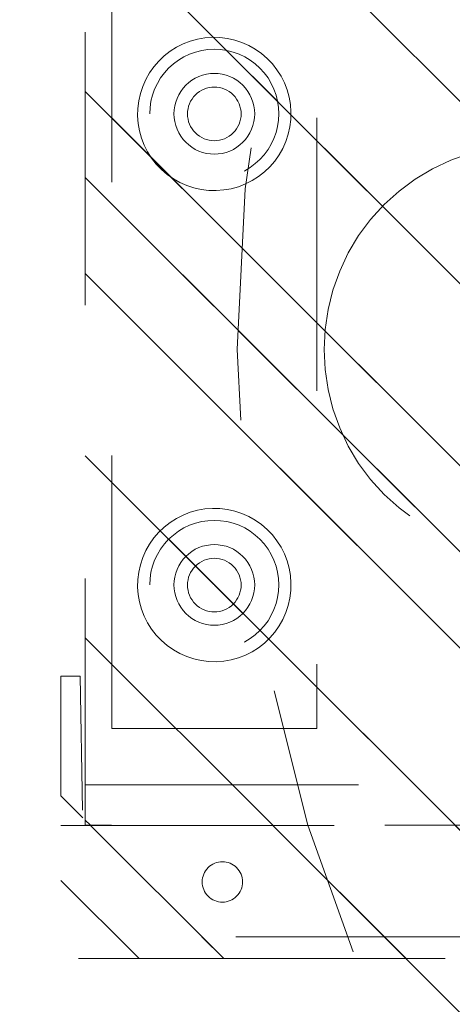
# Model space of a CAD drawing. Header units: inches. Extents: x -465 to -303, y -234 to 7.
# Tile 4 of 81: x -401 to -398.89, y -71.79 to -66.98. Entities that reach past the tile are written whole.
import ezdxf

# ---------------------------------------------------------------- set-up
doc = ezdxf.new("R2010")
doc.units = ezdxf.units.IN
doc.header["$LTSCALE"] = 32
doc.header["$MEASUREMENT"] = 0
doc.linetypes.add('Dash Style-1', pattern=[0.083328, 0.041656, -0.041672])
for name, color, linetype, lineweight in [('DashLine', 7, 'Dash Style-1', 13), ('DashLineFill', 7, 'Dash Style-1', 13), ('Drawing', 7, 'Continuous', 18), ('Metal-FootAndBase', 7, 'Continuous', 13), ('None', 7, 'Continuous', 18), ('SolidLine', 7, 'Continuous', 15)]:
    doc.layers.add(name, color=color, linetype=linetype, lineweight=lineweight)
pattern_1 = [(45, (0, 0), (-1.61302, 1.93572), []), (45, (-1.0608, 1.0608), (-0.472346, 0.416761), [])]

# ---------------------------------------------------------------- blocks, each defined once
blk = doc.blocks.new('Group-33')
at = {"layer": 'DashLine'}
blk.add_open_spline([(35.6306, -2.5591), (35.6301, -14.0156), (35.6295, -25.4721), (35.6308, -28.0425), (35.4425, -30.6071), (33.4525, -57.8791), (31.4625, -85.1511), (31.2548, -86.4638), (29.9315, -86.5751), (19.0945, -86.5751), (8.2575, -86.5751), (6.9341, -86.4638), (6.7265, -85.1511), (4.7365, -57.8791), (2.7465, -30.6071), (2.5582, -28.0425), (2.5595, -25.4721), (2.5589, -14.0156), (2.5584, -2.5591), (19.0945, -2.5591), (35.6306, -2.5591)], degree=2, knots=[0, 0, 0, 0.101602, 0.101602, 0.124398, 0.124398, 0.366817, 0.366817, 0.378599, 0.378599, 0.47475, 0.47475, 0.486533, 0.486533, 0.728951, 0.728951, 0.751748, 0.751748, 0.853349, 0.853349, 1, 1, 1], dxfattribs=at)
at = {"layer": 'SolidLine'}
blk.add_open_spline([(37.0866, -2.5591), (19.0945, -2.5591), (1.1024, -2.5591), (1.1024, -14.0156), (1.1025, -25.4721), (1.1032, -28.0955), (1.2935, -30.7131), (3.2835, -57.9851), (5.2735, -85.2571), (5.6777, -87.8156), (8.2575, -88.0311), (19.0945, -88.0311), (29.9315, -88.0311), (32.5112, -87.8156), (32.9155, -85.2571), (34.9055, -57.9851), (36.8955, -30.7131), (37.0858, -28.0955), (37.0865, -25.4721), (37.0866, -14.0156), (37.0866, -2.5591)], degree=2, knots=[0, 0, 0, 0.153989, 0.153989, 0.252041, 0.252041, 0.274495, 0.274495, 0.508445, 0.508445, 0.530607, 0.530607, 0.623382, 0.623382, 0.645544, 0.645544, 0.879494, 0.879494, 0.901948, 0.901948, 1, 1, 1], dxfattribs=at)
blk = doc.blocks.new('1BRPT9-Bracket (2D)')
at = {"layer": 'DashLineFill', "linetype": 'Continuous', "lineweight": 13}
h = blk.add_hatch(dxfattribs=at)
h.set_pattern_fill('Steel', color=253, style=0, pattern_type=2)
h.set_pattern_definition(pattern_1)
edge = h.paths.add_edge_path()
edge.add_arc((1.6779, -8.4882), 0.252, 270, 360)
edge.add_line((1.9299, -8.4882), (1.9299, -7.4803))
edge.add_line((1.9299, -7.4803), (2.3236, -7.4803))
edge.add_line((2.3236, -7.4803), (2.3236, 7.4611))
edge.add_line((2.3236, 7.4611), (1.9299, 7.4803))
edge.add_line((1.9299, 7.4803), (1.9299, 8.4882))
edge.add_arc((1.6779, 8.4882), 0.252, 360, 450)
edge.add_line((1.6779, 8.7402), (-2.3221, 8.7402))
edge.add_line((-2.3221, 8.7402), (-2.3221, -8.7402))
edge.add_line((-2.3221, -8.7402), (1.6779, -8.7402))
h = blk.add_hatch(dxfattribs=at)
h.set_pattern_fill('Steel', color=253, style=0, pattern_type=2)
h.set_pattern_definition(pattern_1)
h.paths.add_polyline_path([(-1.1488, 8.4252), (-1.118, 8.4237), (-1.0874, 8.4191), (-1.0574, 8.4116), (-1.0283, 8.4012), (-1.0004, 8.388), (-0.9739, 8.3721), (-0.949, 8.3537), (-0.9261, 8.3329), (-0.9054, 8.31), (-0.887, 8.2852), (-0.8711, 8.2587), (-0.8579, 8.2308), (-0.8474, 8.2017), (-0.8399, 8.1717), (-0.8354, 8.1411), (-0.8339, 8.1102), (-0.8354, 8.0794), (-0.8399, 8.0488), (-0.8474, 8.0188), (-0.8579, 7.9897), (-0.8711, 7.9618), (-0.887, 7.9353), (-0.9054, 7.9104), (-0.9261, 7.8875), (-0.949, 7.8668), (-0.9739, 7.8484), (-1.0004, 7.8325), (-1.0283, 7.8193), (-1.0574, 7.8088), (-1.0874, 7.8013), (-1.118, 7.7968), (-1.1488, 7.7953), (-1.1797, 7.7968), (-1.2103, 7.8013), (-1.2403, 7.8088), (-1.2694, 7.8193), (-1.2973, 7.8325), (-1.3238, 7.8484), (-1.3486, 7.8668), (-1.3716, 7.8875), (-1.3923, 7.9104), (-1.4107, 7.9353), (-1.4266, 7.9618), (-1.4398, 7.9897), (-1.4502, 8.0188), (-1.4577, 8.0488), (-1.4623, 8.0794), (-1.4638, 8.1102), (-1.4623, 8.1411), (-1.4577, 8.1717), (-1.4502, 8.2017), (-1.4398, 8.2308), (-1.4266, 8.2587), (-1.4107, 8.2852), (-1.3923, 8.31), (-1.3716, 8.3329), (-1.3486, 8.3537), (-1.3238, 8.3721), (-1.2973, 8.388), (-1.2694, 8.4012), (-1.2403, 8.4116), (-1.2103, 8.4191), (-1.1797, 8.4237)])
h = blk.add_hatch(dxfattribs=at)
h.set_pattern_fill('Steel', color=253, style=0, pattern_type=2)
h.set_pattern_definition(pattern_1)
h.paths.add_polyline_path([(1.1504, 8.4252), (1.1812, 8.4237), (1.2118, 8.4191), (1.2418, 8.4116), (1.2709, 8.4012), (1.2988, 8.388), (1.3254, 8.3721), (1.3502, 8.3537), (1.3731, 8.3329), (1.3938, 8.31), (1.4123, 8.2852), (1.4281, 8.2587), (1.4414, 8.2308), (1.4518, 8.2017), (1.4593, 8.1717), (1.4638, 8.1411), (1.4653, 8.1102), (1.4638, 8.0794), (1.4593, 8.0488), (1.4518, 8.0188), (1.4414, 7.9897), (1.4281, 7.9618), (1.4123, 7.9353), (1.3938, 7.9104), (1.3731, 7.8875), (1.3502, 7.8668), (1.3254, 7.8484), (1.2988, 7.8325), (1.2709, 7.8193), (1.2418, 7.8088), (1.2118, 7.8013), (1.1812, 7.7968), (1.1504, 7.7953), (1.1195, 7.7968), (1.0889, 7.8013), (1.0589, 7.8088), (1.0298, 7.8193), (1.0019, 7.8325), (0.9754, 7.8484), (0.9506, 7.8668), (0.9277, 7.8875), (0.9069, 7.9104), (0.8885, 7.9353), (0.8726, 7.9618), (0.8594, 7.9897), (0.849, 8.0188), (0.8415, 8.0488), (0.8369, 8.0794), (0.8354, 8.1102), (0.8369, 8.1411), (0.8415, 8.1717), (0.849, 8.2017), (0.8594, 8.2308), (0.8726, 8.2587), (0.8885, 8.2852), (0.9069, 8.31), (0.9277, 8.3329), (0.9506, 8.3537), (0.9754, 8.3721), (1.0019, 8.388), (1.0298, 8.4012), (1.0589, 8.4116), (1.0889, 8.4191), (1.1195, 8.4237)])
h = blk.add_hatch(dxfattribs=at)
h.set_pattern_fill('Steel', color=253, style=0, pattern_type=2)
h.set_pattern_definition(pattern_1)
h.paths.add_polyline_path([(-1.1488, 8.3071), (-1.1295, 8.3061), (-1.1104, 8.3033), (-1.0917, 8.2986), (-1.0735, 8.2921), (-1.056, 8.2838), (-1.0395, 8.2739), (-1.024, 8.2624), (-1.0096, 8.2494), (-0.9967, 8.2351), (-0.9852, 8.2196), (-0.9752, 8.203), (-0.967, 8.1856), (-0.9605, 8.1674), (-0.9558, 8.1486), (-0.9529, 8.1295), (-0.952, 8.1102), (-0.9529, 8.0909), (-0.9558, 8.0718), (-0.9605, 8.0531), (-0.967, 8.0349), (-0.9752, 8.0174), (-0.9852, 8.0009), (-0.9967, 7.9854), (-1.0096, 7.971), (-1.024, 7.9581), (-1.0395, 7.9466), (-1.056, 7.9366), (-1.0735, 7.9284), (-1.0917, 7.9219), (-1.1104, 7.9172), (-1.1295, 7.9143), (-1.1488, 7.9134), (-1.1681, 7.9143), (-1.1872, 7.9172), (-1.206, 7.9219), (-1.2242, 7.9284), (-1.2416, 7.9366), (-1.2582, 7.9466), (-1.2737, 7.9581), (-1.288, 7.971), (-1.301, 7.9854), (-1.3125, 8.0009), (-1.3224, 8.0174), (-1.3307, 8.0349), (-1.3372, 8.0531), (-1.3419, 8.0718), (-1.3447, 8.0909), (-1.3457, 8.1102), (-1.3447, 8.1295), (-1.3419, 8.1486), (-1.3372, 8.1674), (-1.3307, 8.1856), (-1.3224, 8.203), (-1.3125, 8.2196), (-1.301, 8.2351), (-1.288, 8.2494), (-1.2737, 8.2624), (-1.2582, 8.2739), (-1.2416, 8.2838), (-1.2242, 8.2921), (-1.206, 8.2986), (-1.1872, 8.3033), (-1.1681, 8.3061)])
h = blk.add_hatch(dxfattribs=at)
h.set_pattern_fill('Steel', color=253, style=0, pattern_type=2)
h.set_pattern_definition(pattern_1)
h.paths.add_polyline_path([(1.1504, 8.3071), (1.1697, 8.3061), (1.1888, 8.3033), (1.2075, 8.2986), (1.2257, 8.2921), (1.2432, 8.2838), (1.2597, 8.2739), (1.2753, 8.2624), (1.2896, 8.2494), (1.3025, 8.2351), (1.314, 8.2196), (1.324, 8.203), (1.3322, 8.1856), (1.3387, 8.1674), (1.3434, 8.1486), (1.3463, 8.1295), (1.3472, 8.1102), (1.3463, 8.0909), (1.3434, 8.0718), (1.3387, 8.0531), (1.3322, 8.0349), (1.324, 8.0174), (1.314, 8.0009), (1.3025, 7.9854), (1.2896, 7.971), (1.2753, 7.9581), (1.2597, 7.9466), (1.2432, 7.9366), (1.2257, 7.9284), (1.2075, 7.9219), (1.1888, 7.9172), (1.1697, 7.9143), (1.1504, 7.9134), (1.1311, 7.9143), (1.112, 7.9172), (1.0932, 7.9219), (1.075, 7.9284), (1.0576, 7.9366), (1.041, 7.9466), (1.0255, 7.9581), (1.0112, 7.971), (0.9982, 7.9854), (0.9867, 8.0009), (0.9768, 8.0174), (0.9685, 8.0349), (0.962, 8.0531), (0.9573, 8.0718), (0.9545, 8.0909), (0.9535, 8.1102), (0.9545, 8.1295), (0.9573, 8.1486), (0.962, 8.1674), (0.9685, 8.1856), (0.9768, 8.203), (0.9867, 8.2196), (0.9982, 8.2351), (1.0112, 8.2494), (1.0255, 8.2624), (1.041, 8.2739), (1.0576, 8.2838), (1.075, 8.2921), (1.0932, 8.2986), (1.112, 8.3033), (1.1311, 8.3061)])
at = {"layer": 'DashLineFill'}
blk.add_line((-2.1252, 8.7402), (-2.1252, -8.7402), dxfattribs=at)
at = {"layer": 'DashLineFill', "flags": 128}
blk.add_lwpolyline([(1.6779, -8.7402, 0.414214), (1.9299, -8.4882), (1.9299, -7.4803), (2.3236, -7.4803), (2.3236, 7.4611), (1.9299, 7.4803), (1.9299, 8.4882, 0.414214), (1.6779, 8.7402), (-2.3221, 8.7402), (-2.3221, -8.7402)], format="xyb", close=True, dxfattribs=at)
for points in [[(-1.1488, 8.4252), (-1.118, 8.4237), (-1.0874, 8.4191), (-1.0574, 8.4116), (-1.0283, 8.4012), (-1.0004, 8.388), (-0.9739, 8.3721), (-0.949, 8.3537), (-0.9261, 8.3329), (-0.9054, 8.31), (-0.887, 8.2852), (-0.8711, 8.2587), (-0.8579, 8.2308), (-0.8474, 8.2017), (-0.8399, 8.1717), (-0.8354, 8.1411), (-0.8339, 8.1102), (-0.8354, 8.0794), (-0.8399, 8.0488), (-0.8474, 8.0188), (-0.8579, 7.9897), (-0.8711, 7.9618), (-0.887, 7.9353), (-0.9054, 7.9104), (-0.9261, 7.8875), (-0.949, 7.8668), (-0.9739, 7.8484), (-1.0004, 7.8325), (-1.0283, 7.8193), (-1.0574, 7.8088), (-1.0874, 7.8013), (-1.118, 7.7968), (-1.1488, 7.7953), (-1.1797, 7.7968), (-1.2103, 7.8013), (-1.2403, 7.8088), (-1.2694, 7.8193), (-1.2973, 7.8325), (-1.3238, 7.8484), (-1.3486, 7.8668), (-1.3716, 7.8875), (-1.3923, 7.9104), (-1.4107, 7.9353), (-1.4266, 7.9618), (-1.4398, 7.9897), (-1.4502, 8.0188), (-1.4577, 8.0488), (-1.4623, 8.0794), (-1.4638, 8.1102), (-1.4623, 8.1411), (-1.4577, 8.1717), (-1.4502, 8.2017), (-1.4398, 8.2308), (-1.4266, 8.2587), (-1.4107, 8.2852), (-1.3923, 8.31), (-1.3716, 8.3329), (-1.3486, 8.3537), (-1.3238, 8.3721), (-1.2973, 8.388), (-1.2694, 8.4012), (-1.2403, 8.4116), (-1.2103, 8.4191), (-1.1797, 8.4237)], [(1.1504, 8.4252), (1.1812, 8.4237), (1.2118, 8.4191), (1.2418, 8.4116), (1.2709, 8.4012), (1.2988, 8.388), (1.3254, 8.3721), (1.3502, 8.3537), (1.3731, 8.3329), (1.3938, 8.31), (1.4123, 8.2852), (1.4281, 8.2587), (1.4414, 8.2308), (1.4518, 8.2017), (1.4593, 8.1717), (1.4638, 8.1411), (1.4653, 8.1102), (1.4638, 8.0794), (1.4593, 8.0488), (1.4518, 8.0188), (1.4414, 7.9897), (1.4281, 7.9618), (1.4123, 7.9353), (1.3938, 7.9104), (1.3731, 7.8875), (1.3502, 7.8668), (1.3254, 7.8484), (1.2988, 7.8325), (1.2709, 7.8193), (1.2418, 7.8088), (1.2118, 7.8013), (1.1812, 7.7968), (1.1504, 7.7953), (1.1195, 7.7968), (1.0889, 7.8013), (1.0589, 7.8088), (1.0298, 7.8193), (1.0019, 7.8325), (0.9754, 7.8484), (0.9506, 7.8668), (0.9277, 7.8875), (0.9069, 7.9104), (0.8885, 7.9353), (0.8726, 7.9618), (0.8594, 7.9897), (0.849, 8.0188), (0.8415, 8.0488), (0.8369, 8.0794), (0.8354, 8.1102), (0.8369, 8.1411), (0.8415, 8.1717), (0.849, 8.2017), (0.8594, 8.2308), (0.8726, 8.2587), (0.8885, 8.2852), (0.9069, 8.31), (0.9277, 8.3329), (0.9506, 8.3537), (0.9754, 8.3721), (1.0019, 8.388), (1.0298, 8.4012), (1.0589, 8.4116), (1.0889, 8.4191), (1.1195, 8.4237)], [(-1.1488, 8.3071), (-1.1295, 8.3061), (-1.1104, 8.3033), (-1.0917, 8.2986), (-1.0735, 8.2921), (-1.056, 8.2838), (-1.0395, 8.2739), (-1.024, 8.2624), (-1.0096, 8.2494), (-0.9967, 8.2351), (-0.9852, 8.2196), (-0.9752, 8.203), (-0.967, 8.1856), (-0.9605, 8.1674), (-0.9558, 8.1486), (-0.9529, 8.1295), (-0.952, 8.1102), (-0.9529, 8.0909), (-0.9558, 8.0718), (-0.9605, 8.0531), (-0.967, 8.0349), (-0.9752, 8.0174), (-0.9852, 8.0009), (-0.9967, 7.9854), (-1.0096, 7.971), (-1.024, 7.9581), (-1.0395, 7.9466), (-1.056, 7.9366), (-1.0735, 7.9284), (-1.0917, 7.9219), (-1.1104, 7.9172), (-1.1295, 7.9143), (-1.1488, 7.9134), (-1.1681, 7.9143), (-1.1872, 7.9172), (-1.206, 7.9219), (-1.2242, 7.9284), (-1.2416, 7.9366), (-1.2582, 7.9466), (-1.2737, 7.9581), (-1.288, 7.971), (-1.301, 7.9854), (-1.3125, 8.0009), (-1.3224, 8.0174), (-1.3307, 8.0349), (-1.3372, 8.0531), (-1.3419, 8.0718), (-1.3447, 8.0909), (-1.3457, 8.1102), (-1.3447, 8.1295), (-1.3419, 8.1486), (-1.3372, 8.1674), (-1.3307, 8.1856), (-1.3224, 8.203), (-1.3125, 8.2196), (-1.301, 8.2351), (-1.288, 8.2494), (-1.2737, 8.2624), (-1.2582, 8.2739), (-1.2416, 8.2838), (-1.2242, 8.2921), (-1.206, 8.2986), (-1.1872, 8.3033), (-1.1681, 8.3061)], [(1.1504, 8.3071), (1.1697, 8.3061), (1.1888, 8.3033), (1.2075, 8.2986), (1.2257, 8.2921), (1.2432, 8.2838), (1.2597, 8.2739), (1.2753, 8.2624), (1.2896, 8.2494), (1.3025, 8.2351), (1.314, 8.2196), (1.324, 8.203), (1.3322, 8.1856), (1.3387, 8.1674), (1.3434, 8.1486), (1.3463, 8.1295), (1.3472, 8.1102), (1.3463, 8.0909), (1.3434, 8.0718), (1.3387, 8.0531), (1.3322, 8.0349), (1.324, 8.0174), (1.314, 8.0009), (1.3025, 7.9854), (1.2896, 7.971), (1.2753, 7.9581), (1.2597, 7.9466), (1.2432, 7.9366), (1.2257, 7.9284), (1.2075, 7.9219), (1.1888, 7.9172), (1.1697, 7.9143), (1.1504, 7.9134), (1.1311, 7.9143), (1.112, 7.9172), (1.0932, 7.9219), (1.075, 7.9284), (1.0576, 7.9366), (1.041, 7.9466), (1.0255, 7.9581), (1.0112, 7.971), (0.9982, 7.9854), (0.9867, 8.0009), (0.9768, 8.0174), (0.9685, 8.0349), (0.962, 8.0531), (0.9573, 8.0718), (0.9545, 8.0909), (0.9535, 8.1102), (0.9545, 8.1295), (0.9573, 8.1486), (0.962, 8.1674), (0.9685, 8.1856), (0.9768, 8.203), (0.9867, 8.2196), (0.9982, 8.2351), (1.0112, 8.2494), (1.0255, 8.2624), (1.041, 8.2739), (1.0576, 8.2838), (1.075, 8.2921), (1.0932, 8.2986), (1.112, 8.3033), (1.1311, 8.3061)]]:
    blk.add_lwpolyline(points, close=True, dxfattribs=at)
blk = doc.blocks.new('1BRPT8_Cover (2D)')
at = {"layer": 'DashLineFill', "linetype": 'Continuous', "lineweight": 13}
h = blk.add_hatch(dxfattribs=at)
h.set_pattern_fill('Steel', color=253, style=0, pattern_type=2)
h.set_pattern_definition(pattern_1)
h.paths.add_polyline_path([(-1.5945, -8.7638), (-2.3228, -8.7638), (-2.3228, -8.7511), (-2.8261, -8.7423), (-2.8664, -8.7028), (-2.8664, -6.673), (-2.8472, -6.6533), (-2.3228, -6.6441), (-2.3228, -6.5842), (-2.8472, -6.5751), (-2.8664, -6.5554), (-2.8664, -4.4682), (-2.8472, -4.4486), (-2.3228, -4.4394), (-2.3228, -4.3795), (-2.8472, -4.3703), (-2.8664, -4.3507), (-2.8664, -2.2635), (-2.8472, -2.2438), (-2.3228, -2.2347), (-2.3228, -2.1748), (-2.8472, -2.1656), (-2.8664, -2.1459), (-2.8664, -0.0588), (-2.8472, -0.0391), (-2.3228, -0.03), (-2.3228, 0.03), (-2.8472, 0.0391), (-2.8664, 0.0588), (-2.8664, 2.1459), (-2.8472, 2.1656), (-2.3228, 2.1748), (-2.3228, 2.2347), (-2.8472, 2.2438), (-2.8664, 2.2635), (-2.8664, 4.3507), (-2.8472, 4.3703), (-2.3228, 4.3795), (-2.3228, 4.4394), (-2.8472, 4.4486), (-2.8664, 4.4682), (-2.8655, 6.5554), (-2.8472, 6.5751), (-2.3228, 6.5842), (-2.3228, 6.6441), (-2.8472, 6.6533), (-2.8664, 6.673), (-2.8664, 8.7028), (-2.8261, 8.7423), (-1.5945, 8.7638), (-1.5945, 8.8583), (-2.9724, 8.8583), (-2.9724, -8.8583), (-1.5945, -8.8583)])
h = blk.add_hatch(dxfattribs=at)
h.set_pattern_fill('Steel', color=253, style=0, pattern_type=2)
h.set_pattern_definition(pattern_1)
h.paths.add_polyline_path([(-2.3228, 8.8583), (-2.3228, -8.8583), (-2.9724, -8.8583), (-2.9724, 8.8583)])
at = {"layer": 'DashLineFill', "flags": 128}
for points in [[(-1.5945, -8.7638), (-2.3228, -8.7638), (-2.3228, -8.7511), (-2.8261, -8.7423), (-2.8664, -8.7028), (-2.8664, -6.673), (-2.8472, -6.6533), (-2.3228, -6.6441), (-2.3228, -6.5842), (-2.8472, -6.5751), (-2.8664, -6.5554), (-2.8664, -4.4682), (-2.8472, -4.4486), (-2.3228, -4.4394), (-2.3228, -4.3795), (-2.8472, -4.3703), (-2.8664, -4.3507), (-2.8664, -2.2635), (-2.8472, -2.2438), (-2.3228, -2.2347), (-2.3228, -2.1748), (-2.8472, -2.1656), (-2.8664, -2.1459), (-2.8664, -0.0588), (-2.8472, -0.0391), (-2.3228, -0.03), (-2.3228, 0.03), (-2.8472, 0.0391), (-2.8664, 0.0588), (-2.8664, 2.1459), (-2.8472, 2.1656), (-2.3228, 2.1748), (-2.3228, 2.2347), (-2.8472, 2.2438), (-2.8664, 2.2635), (-2.8664, 4.3507), (-2.8472, 4.3703), (-2.3228, 4.3795), (-2.3228, 4.4394), (-2.8472, 4.4486), (-2.8664, 4.4682), (-2.8655, 6.5554), (-2.8472, 6.5751), (-2.3228, 6.5842), (-2.3228, 6.6441), (-2.8472, 6.6533), (-2.8664, 6.673), (-2.8664, 8.7028), (-2.8261, 8.7423), (-1.5945, 8.7638), (-1.5945, 8.8583), (-2.9724, 8.8583), (-2.9724, -8.8583), (-1.5945, -8.8583)], [(-2.3228, 8.8583), (-2.3228, -8.8583), (-2.9724, -8.8583), (-2.9724, 8.8583)]]:
    blk.add_lwpolyline(points, close=True, dxfattribs=at)
at = {"layer": 'SolidLine', "flags": 128}
blk.add_lwpolyline([(-2.5, 8.0709), (-2.5005, 8.0612), (-2.5019, 8.0517), (-2.5042, 8.0423), (-2.5075, 8.0332), (-2.5116, 8.0245), (-2.5166, 8.0162), (-2.5223, 8.0084), (-2.5288, 8.0013), (-2.536, 7.9948), (-2.5437, 7.989), (-2.552, 7.9841), (-2.5608, 7.9799), (-2.5699, 7.9767), (-2.5792, 7.9743), (-2.5888, 7.9729), (-2.5984, 7.9724), (-2.6081, 7.9729), (-2.6176, 7.9743), (-2.627, 7.9767), (-2.6361, 7.9799), (-2.6448, 7.9841), (-2.6531, 7.989), (-2.6609, 7.9948), (-2.668, 8.0013), (-2.6745, 8.0084), (-2.6803, 8.0162), (-2.6852, 8.0245), (-2.6894, 8.0332), (-2.6926, 8.0423), (-2.695, 8.0517), (-2.6964, 8.0612), (-2.6969, 8.0709), (-2.6964, 8.0805), (-2.695, 8.0901), (-2.6926, 8.0994), (-2.6894, 8.1085), (-2.6852, 8.1173), (-2.6803, 8.1255), (-2.6745, 8.1333), (-2.668, 8.1405), (-2.6609, 8.1469), (-2.6531, 8.1527), (-2.6448, 8.1577), (-2.6361, 8.1618), (-2.627, 8.1651), (-2.6176, 8.1674), (-2.6081, 8.1688), (-2.5984, 8.1693), (-2.5888, 8.1688), (-2.5792, 8.1674), (-2.5699, 8.1651), (-2.5608, 8.1618), (-2.552, 8.1577), (-2.5437, 8.1527), (-2.536, 8.1469), (-2.5288, 8.1405), (-2.5223, 8.1333), (-2.5166, 8.1255), (-2.5116, 8.1173), (-2.5075, 8.1085), (-2.5042, 8.0994), (-2.5019, 8.0901), (-2.5005, 8.0805)], close=True, dxfattribs=at)
blk = doc.blocks.new('1BRPT5-RightBeam (2D)')
at = {"layer": 'DashLineFill', "linetype": 'Continuous', "lineweight": 13}
h = blk.add_hatch(dxfattribs=at)
h.set_pattern_fill('Steel', color=253, style=0, pattern_type=2)
h.set_pattern_definition(pattern_1)
h.paths.add_polyline_path([(-1.8504, 0.5), (20.4724, 0.5), (20.4724, -0.5), (-1.8504, -0.5)])
at = {"layer": 'DashLineFill', "flags": 128}
blk.add_lwpolyline([(-1.8504, 0.5), (20.4724, 0.5), (20.4724, -0.5), (-1.8504, -0.5)], close=True, dxfattribs=at)
at = {"layer": 'SolidLine', "flags": 128}
for points in [[(-1.1768, -0.373), (-1.2132, -0.3686), (-1.2491, -0.3606), (-1.2839, -0.3491), (-1.3175, -0.3342), (-1.3494, -0.3162), (-1.3795, -0.2951), (-1.4073, -0.2711), (-1.4326, -0.2445), (-1.4552, -0.2156), (-1.4749, -0.1846), (-1.4914, -0.1519), (-1.5047, -0.1176), (-1.5145, -0.0823), (-1.5208, -0.0461), (-1.5235, -0.0095), (-1.5227, 0.0272), (-1.5182, 0.0636), (-1.5102, 0.0995), (-1.4987, 0.1343), (-1.4838, 0.1679), (-1.4658, 0.1998), (-1.4447, 0.2299), (-1.4207, 0.2577), (-1.3942, 0.283), (-1.3652, 0.3056), (-1.3342, 0.3253), (-1.3015, 0.3418), (-1.2672, 0.3551), (-1.2319, 0.3649), (-1.1957, 0.3712), (-1.1591, 0.3739), (-1.1224, 0.373), (-1.086, 0.3686), (-1.0502, 0.3606), (-1.0153, 0.3491), (-0.9817, 0.3342), (-0.9498, 0.3162), (-0.9197, 0.2951), (-0.8919, 0.2711), (-0.8666, 0.2446), (-0.844, 0.2156), (-0.8243, 0.1846), (-0.8078, 0.1519), (-0.7945, 0.1176), (-0.7847, 0.0823), (-0.7784, 0.0461), (-0.7757, 0.0095), (-0.7766, -0.0272), (-0.781, -0.0636), (-0.789, -0.0995), (-0.8005, -0.1343), (-0.8154, -0.1679), (-0.8334, -0.1998), (-0.8545, -0.2299), (-0.8785, -0.2577), (-0.9051, -0.283), (-0.934, -0.3056), (-0.965, -0.3253), (-0.9977, -0.3418), (-1.032, -0.3551), (-1.0673, -0.3649), (-1.1035, -0.3712), (-1.1401, -0.3739)], [(1.1224, -0.373), (1.086, -0.3686), (1.0502, -0.3606), (1.0153, -0.3491), (0.9817, -0.3342), (0.9498, -0.3162), (0.9197, -0.2951), (0.8919, -0.2711), (0.8666, -0.2445), (0.844, -0.2156), (0.8243, -0.1846), (0.8078, -0.1519), (0.7945, -0.1176), (0.7847, -0.0823), (0.7784, -0.0461), (0.7757, -0.0095), (0.7766, 0.0272), (0.781, 0.0636), (0.789, 0.0995), (0.8005, 0.1343), (0.8154, 0.1679), (0.8334, 0.1998), (0.8545, 0.2299), (0.8785, 0.2577), (0.9051, 0.283), (0.934, 0.3056), (0.965, 0.3253), (0.9977, 0.3418), (1.032, 0.3551), (1.0673, 0.3649), (1.1035, 0.3712), (1.1401, 0.3739), (1.1768, 0.373), (1.2132, 0.3686), (1.2491, 0.3606), (1.2839, 0.3491), (1.3175, 0.3342), (1.3494, 0.3162), (1.3795, 0.2951), (1.4073, 0.2711), (1.4326, 0.2446), (1.4552, 0.2156), (1.4749, 0.1846), (1.4914, 0.1519), (1.5047, 0.1176), (1.5145, 0.0823), (1.5208, 0.0461), (1.5235, 0.0095), (1.5227, -0.0272), (1.5182, -0.0636), (1.5102, -0.0995), (1.4987, -0.1343), (1.4838, -0.1679), (1.4658, -0.1998), (1.4447, -0.2299), (1.4207, -0.2577), (1.3942, -0.283), (1.3652, -0.3056), (1.3342, -0.3253), (1.3015, -0.3418), (1.2672, -0.3551), (1.2319, -0.3649), (1.1957, -0.3712), (1.1591, -0.3739)], [(-1.1496, -0.1308), (-1.1624, -0.1302), (-1.1751, -0.1283), (-1.1876, -0.1252), (-1.1997, -0.1209), (-1.2113, -0.1154), (-1.2223, -0.1088), (-1.2326, -0.1011), (-1.2421, -0.0925), (-1.2508, -0.083), (-1.2584, -0.0727), (-1.265, -0.0617), (-1.2705, -0.0501), (-1.2748, -0.038), (-1.2779, -0.0255), (-1.2798, -0.0128), (-1.2805, 0), (-1.2798, 0.0128), (-1.2779, 0.0255), (-1.2748, 0.038), (-1.2705, 0.0501), (-1.265, 0.0617), (-1.2584, 0.0727), (-1.2508, 0.083), (-1.2421, 0.0925), (-1.2326, 0.1011), (-1.2223, 0.1088), (-1.2113, 0.1154), (-1.1997, 0.1209), (-1.1876, 0.1252), (-1.1751, 0.1283), (-1.1624, 0.1302), (-1.1496, 0.1308), (-1.1368, 0.1302), (-1.1241, 0.1283), (-1.1116, 0.1252), (-1.0995, 0.1209), (-1.0879, 0.1154), (-1.0769, 0.1088), (-1.0666, 0.1011), (-1.0571, 0.0925), (-1.0485, 0.083), (-1.0408, 0.0727), (-1.0342, 0.0617), (-1.0287, 0.0501), (-1.0244, 0.038), (-1.0213, 0.0255), (-1.0194, 0.0128), (-1.0188, 0), (-1.0194, -0.0128), (-1.0213, -0.0255), (-1.0244, -0.038), (-1.0287, -0.0501), (-1.0342, -0.0617), (-1.0408, -0.0727), (-1.0485, -0.083), (-1.0571, -0.0925), (-1.0666, -0.1011), (-1.0769, -0.1088), (-1.0879, -0.1154), (-1.0995, -0.1209), (-1.1116, -0.1252), (-1.1241, -0.1283), (-1.1368, -0.1302)], [(1.2805, 0), (1.2798, -0.0128), (1.2779, -0.0255), (1.2748, -0.038), (1.2705, -0.0501), (1.265, -0.0617), (1.2584, -0.0727), (1.2508, -0.083), (1.2421, -0.0925), (1.2326, -0.1011), (1.2223, -0.1088), (1.2113, -0.1154), (1.1997, -0.1209), (1.1876, -0.1252), (1.1751, -0.1283), (1.1624, -0.1302), (1.1496, -0.1308), (1.1368, -0.1302), (1.1241, -0.1283), (1.1116, -0.1252), (1.0995, -0.1209), (1.0879, -0.1154), (1.0769, -0.1088), (1.0666, -0.1011), (1.0571, -0.0925), (1.0485, -0.083), (1.0408, -0.0727), (1.0342, -0.0617), (1.0287, -0.0501), (1.0244, -0.038), (1.0213, -0.0255), (1.0194, -0.0128), (1.0188, 0), (1.0194, 0.0128), (1.0213, 0.0255), (1.0244, 0.038), (1.0287, 0.0501), (1.0342, 0.0617), (1.0408, 0.0727), (1.0485, 0.083), (1.0571, 0.0925), (1.0666, 0.1011), (1.0769, 0.1088), (1.0879, 0.1154), (1.0995, 0.1209), (1.1116, 0.1252), (1.1241, 0.1283), (1.1368, 0.1302), (1.1496, 0.1308), (1.1624, 0.1302), (1.1751, 0.1283), (1.1876, 0.1252), (1.1997, 0.1209), (1.2113, 0.1154), (1.2223, 0.1088), (1.2326, 0.1011), (1.2421, 0.0925), (1.2508, 0.083), (1.2584, 0.0727), (1.265, 0.0617), (1.2705, 0.0501), (1.2748, 0.038), (1.2779, 0.0255), (1.2798, 0.0128)]]:
    blk.add_lwpolyline(points, close=True, dxfattribs=at)
blk = doc.blocks.new('SBDXF4-DiscLeveler (2D)')
at = {"layer": 'DashLine', "flags": 128}
for points in [[(0, 1), (0.098, 0.9952), (0.1951, 0.9808), (0.2903, 0.9569), (0.3827, 0.9239), (0.4714, 0.8819), (0.5556, 0.8315), (0.6344, 0.773), (0.7071, 0.7071), (0.773, 0.6344), (0.8315, 0.5556), (0.8819, 0.4714), (0.9239, 0.3827), (0.9569, 0.2903), (0.9808, 0.1951), (0.9952, 0.098), (1, 0), (0.9952, -0.098), (0.9808, -0.1951), (0.9569, -0.2903), (0.9239, -0.3827), (0.8819, -0.4714), (0.8315, -0.5556), (0.773, -0.6344), (0.7071, -0.7071), (0.6344, -0.773), (0.5556, -0.8315), (0.4714, -0.8819), (0.3827, -0.9239), (0.2903, -0.9569), (0.1951, -0.9808), (0.098, -0.9952), (0, -1), (-0.098, -0.9952), (-0.1951, -0.9808), (-0.2903, -0.9569), (-0.3827, -0.9239), (-0.4714, -0.8819), (-0.5556, -0.8315), (-0.6344, -0.773), (-0.7071, -0.7071), (-0.773, -0.6344), (-0.8315, -0.5556), (-0.8819, -0.4714), (-0.9239, -0.3827), (-0.9569, -0.2903), (-0.9808, -0.1951), (-0.9952, -0.098), (-1, 0), (-0.9952, 0.098), (-0.9808, 0.1951), (-0.9569, 0.2903), (-0.9239, 0.3827), (-0.8819, 0.4714), (-0.8315, 0.5556), (-0.773, 0.6344), (-0.7071, 0.7071), (-0.6344, 0.773), (-0.5556, 0.8315), (-0.4714, 0.8819), (-0.3827, 0.9239), (-0.2903, 0.9569), (-0.1951, 0.9808), (-0.098, 0.9952)], [(0.1563, 0), (0.1555, -0.0153), (0.1533, -0.0305), (0.1495, -0.0454), (0.1444, -0.0598), (0.1378, -0.0737), (0.1299, -0.0868), (0.1208, -0.0991), (0.1105, -0.1105), (0.0991, -0.1208), (0.0868, -0.1299), (0.0737, -0.1378), (0.0598, -0.1444), (0.0454, -0.1495), (0.0305, -0.1533), (0.0153, -0.1555), (0, -0.1563), (-0.0153, -0.1555), (-0.0305, -0.1533), (-0.0454, -0.1495), (-0.0598, -0.1444), (-0.0737, -0.1378), (-0.0868, -0.1299), (-0.0991, -0.1208), (-0.1105, -0.1105), (-0.1208, -0.0991), (-0.1299, -0.0868), (-0.1378, -0.0737), (-0.1444, -0.0598), (-0.1495, -0.0454), (-0.1533, -0.0305), (-0.1555, -0.0153), (-0.1563, 0), (-0.1555, 0.0153), (-0.1533, 0.0305), (-0.1495, 0.0454), (-0.1444, 0.0598), (-0.1378, 0.0737), (-0.1299, 0.0868), (-0.1208, 0.0991), (-0.1105, 0.1105), (-0.0991, 0.1208), (-0.0868, 0.1299), (-0.0737, 0.1378), (-0.0598, 0.1444), (-0.0454, 0.1495), (-0.0305, 0.1533), (-0.0153, 0.1555), (0, 0.1563), (0.0153, 0.1555), (0.0305, 0.1533), (0.0454, 0.1495), (0.0598, 0.1444), (0.0737, 0.1378), (0.0868, 0.1299), (0.0991, 0.1208), (0.1105, 0.1105), (0.1208, 0.0991), (0.1299, 0.0868), (0.1378, 0.0737), (0.1444, 0.0598), (0.1495, 0.0454), (0.1533, 0.0305), (0.1555, 0.0153)]]:
    blk.add_lwpolyline(points, close=True, dxfattribs=at)
blk = doc.blocks.new('1BRPTL-Disc_Foot (2D)')
at = {"layer": 'DashLineFill', "linetype": 'Continuous', "lineweight": 13}
h = blk.add_hatch(dxfattribs=at)
h.set_pattern_fill('Steel', color=253, style=0, pattern_type=2)
h.set_pattern_definition(pattern_1)
h.paths.add_polyline_path([(7.9983, 0), (7.9598, -0.784), (7.8446, -1.5604), (7.6539, -2.3218), (7.3895, -3.0608), (7.0539, -3.7704), (6.6504, -4.4436), (6.1828, -5.0741), (5.6557, -5.6557), (5.0741, -6.1828), (4.4436, -6.6504), (3.7704, -7.0539), (3.0608, -7.3895), (2.3218, -7.6539), (1.5604, -7.8446), (0.784, -7.9598), (0, -7.9983), (-0.784, -7.9598), (-1.5604, -7.8446), (-2.3218, -7.6539), (-3.0608, -7.3895), (-3.7704, -7.0539), (-4.4436, -6.6504), (-5.0741, -6.1828), (-5.6557, -5.6557), (-6.1828, -5.0741), (-6.6504, -4.4436), (-7.0539, -3.7704), (-7.3895, -3.0608), (-7.6539, -2.3218), (-7.8446, -1.5604), (-7.9598, -0.784), (-7.9983, 0), (-7.9598, 0.784), (-7.8446, 1.5604), (-7.6539, 2.3218), (-7.3895, 3.0608), (-7.0539, 3.7704), (-6.6504, 4.4436), (-6.1828, 5.0741), (-5.6557, 5.6557), (-5.0741, 6.1828), (-4.4436, 6.6504), (-3.7704, 7.0539), (-3.0608, 7.3895), (-2.3218, 7.6539), (-1.5604, 7.8446), (-0.784, 7.9598), (0, 7.9983), (0.784, 7.9598), (1.5604, 7.8446), (2.3218, 7.6539), (3.0608, 7.3895), (3.7704, 7.0539), (4.4436, 6.6504), (5.0741, 6.1828), (5.6557, 5.6557), (6.1828, 5.0741), (6.6504, 4.4436), (7.0539, 3.7704), (7.3895, 3.0608), (7.6539, 2.3218), (7.8446, 1.5604), (7.9598, 0.784)])
at = {"layer": 'DashLineFill', "flags": 128}
blk.add_lwpolyline([(7.9983, 0), (7.9598, -0.784), (7.8446, -1.5604), (7.6539, -2.3218), (7.3895, -3.0608), (7.0539, -3.7704), (6.6504, -4.4436), (6.1828, -5.0741), (5.6557, -5.6557), (5.0741, -6.1828), (4.4436, -6.6504), (3.7704, -7.0539), (3.0608, -7.3895), (2.3218, -7.6539), (1.5604, -7.8446), (0.784, -7.9598), (0, -7.9983), (-0.784, -7.9598), (-1.5604, -7.8446), (-2.3218, -7.6539), (-3.0608, -7.3895), (-3.7704, -7.0539), (-4.4436, -6.6504), (-5.0741, -6.1828), (-5.6557, -5.6557), (-6.1828, -5.0741), (-6.6504, -4.4436), (-7.0539, -3.7704), (-7.3895, -3.0608), (-7.6539, -2.3218), (-7.8446, -1.5604), (-7.9598, -0.784), (-7.9983, 0), (-7.9598, 0.784), (-7.8446, 1.5604), (-7.6539, 2.3218), (-7.3895, 3.0608), (-7.0539, 3.7704), (-6.6504, 4.4436), (-6.1828, 5.0741), (-5.6557, 5.6557), (-5.0741, 6.1828), (-4.4436, 6.6504), (-3.7704, 7.0539), (-3.0608, 7.3895), (-2.3218, 7.6539), (-1.5604, 7.8446), (-0.784, 7.9598), (0, 7.9983), (0.784, 7.9598), (1.5604, 7.8446), (2.3218, 7.6539), (3.0608, 7.3895), (3.7704, 7.0539), (4.4436, 6.6504), (5.0741, 6.1828), (5.6557, 5.6557), (6.1828, 5.0741), (6.6504, 4.4436), (7.0539, 3.7704), (7.3895, 3.0608), (7.6539, 2.3218), (7.8446, 1.5604), (7.9598, 0.784)], close=True, dxfattribs=at)
at = {"layer": 'Metal-FootAndBase', "color": 7}
blk.add_blockref('SBDXF4-DiscLeveler (2D)', (0, 6.5748), dxfattribs=at)
blk = doc.blocks.new('Group-70')
at = {"layer": 'None', "color": 7, "rotation": 90}
for name, p in [('1BRPT5-RightBeam (2D)', (10.9961, -74.567)), ('1BRPTL-Disc_Foot (2D)', (19.1063, -74.567)), ('1BRPT9-Bracket (2D)', (19.1063, -74.567)), ('1BRPT8_Cover (2D)', (19.1063, -74.567))]:
    blk.add_blockref(name, p, dxfattribs=at)
blk = doc.blocks.new('Group-80')
at = {"layer": 'None'}
for name in ['Group-33', 'Group-70']:
    blk.add_blockref(name, (0, 0), dxfattribs=at)
blk = doc.blocks.new('SL L Desk (2D)')
at = {"layer": 'None'}
blk.add_blockref('Group-80', (0, 0), dxfattribs=at)
at = {"layer": 'Drawing', "color": 0, "flags": 1}
for tag in ['Tag', 'Catalog', 'Option1', 'Option2', 'Option3', 'Option4', 'Option5', 'Option6', 'Option7', 'Option8', 'Option9', 'Option10', 'Option11', 'Option12', 'Custom', 'FinishGroup', 'Discount', 'Item2', 'Item3', 'Item6', 'Item8', 'Item9', 'Item10', 'Item12', 'Item13', 'Item16', 'Item18', 'Item19', 'Item20', 'Item21', 'Item22', 'Item23', 'Item24', 'Item25', 'Item1', 'Item4', 'Item5', 'Item7', 'Item11', 'Item14', 'Item15', 'Item17']:
    blk.add_attdef(tag, (-51.5877, -67.0772), '', height=0.00709, dxfattribs=at)

msp = doc.modelspace()

# ---------------------------------------------------------------- block references
at = {"layer": 'Drawing'}
msp.add_blockref('SL L Desk (2D)', (-411.047, 5.9764), dxfattribs=at)

doc.saveas('drawing.dxf')
